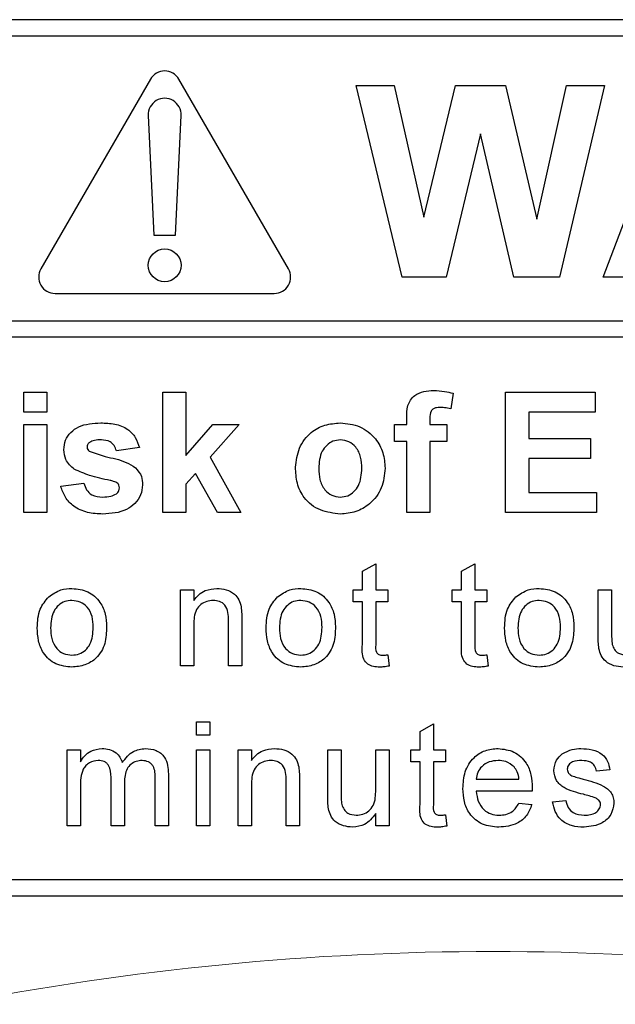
# Paper-space layout 'Blatt3' of a CAD drawing. Header units: millimetres. Extents: x 5 to 418, y 2 to 292.
# Tile 20 of 56: x 76.19 to 79.82, y 191.55 to 197.54. Entities that reach past the tile are written whole.
import ezdxf

# ---------------------------------------------------------------- set-up
doc = ezdxf.new("R2010")
doc.units = ezdxf.units.MM

psp = doc.layouts.new('Blatt3')

# ---------------------------------------------------------------- linework, layer by layer
at = {"color": 7, "linetype": 'Continuous', "lineweight": 25}
for p, q in [((87.4107, 197.539), (70.744, 197.539)), ((87.4107, 197.439), (75.0107, 197.439)), ((76.9908, 197.177), (76.3241, 196.0223)), ((77.8306, 196.0223), (77.164, 197.177)), ((78.244, 197.139), (78.474, 197.139)), ((78.5233, 195.9723), (78.244, 197.139)), ((78.474, 197.139), (78.6554, 196.3376)), ((78.6554, 196.3376), (78.8472, 197.139)), ((78.8472, 197.139), (79.1534, 197.139)), ((79.1534, 197.139), (79.3434, 196.3241)), ((79.3434, 196.3241), (79.5243, 197.139)), ((79.7547, 197.139), (79.4806, 195.9723)), ((79.5243, 197.139), (79.7547, 197.139)), ((79.7481, 195.9723), (80.1892, 197.139)), ((76.9775, 196.9558), (77.0107, 196.227)), ((77.144, 196.227), (77.1773, 196.9558)), ((78.9994, 196.8445), (78.7907, 195.9723)), ((79.2027, 195.9723), (78.9994, 196.8445)), ((77.0107, 196.227), (77.144, 196.227)), ((78.7907, 195.9723), (78.5233, 195.9723)), ((79.4806, 195.9723), (79.2027, 195.9723)), ((79.9875, 195.9723), (79.7481, 195.9723)), ((76.4107, 195.8723), (77.744, 195.8723)), ((75.0107, 195.7059), (87.644, 195.7059)), ((87.644, 195.6059), (75.0107, 195.6059)), ((76.2193, 195.1501), (76.2193, 195.2723)), ((76.2193, 195.2723), (76.3603, 195.2723)), ((76.3603, 195.2723), (76.3603, 195.1501)), ((77.0654, 194.539), (77.0654, 195.2723)), ((77.0654, 195.2723), (77.2064, 195.2723)), ((77.2064, 195.2723), (77.2064, 194.8861)), ((78.8329, 195.2645), (78.8188, 195.1704)), ((79.1526, 194.539), (79.1526, 195.2723)), ((79.1526, 195.2723), (79.6979, 195.2723)), ((79.6979, 195.2723), (79.6979, 195.1501)), ((76.3603, 195.1501), (76.2193, 195.1501)), ((78.5509, 195.0749), (78.5509, 195.1135)), ((78.6919, 195.1113), (78.6919, 195.0749)), ((79.6979, 195.1501), (79.2936, 195.1501)), ((79.2936, 195.1501), (79.2936, 194.9903)), ((76.2193, 194.539), (76.2193, 195.0749)), ((76.2193, 195.0749), (76.3603, 195.0749)), ((76.3603, 195.0749), (76.3603, 194.539)), ((77.2064, 194.8861), (77.371, 195.0749)), ((77.5308, 195.0749), (77.3538, 194.8761)), ((77.371, 195.0749), (77.5308, 195.0749)), ((78.4757, 195.0749), (78.5509, 195.0749)), ((78.4757, 194.9715), (78.4757, 195.0749)), ((78.6919, 195.0749), (78.7953, 195.0749)), ((78.7953, 195.0749), (78.7953, 194.9715)), ((79.2936, 194.9903), (79.6697, 194.9903)), ((79.6697, 194.9903), (79.6697, 194.8681)), ((76.9244, 194.9339), (76.7834, 194.9151)), ((78.5509, 194.9715), (78.4757, 194.9715)), ((78.5509, 194.539), (78.5509, 194.9715)), ((78.7953, 194.9715), (78.6919, 194.9715)), ((78.6919, 194.9715), (78.6919, 194.539)), ((77.3538, 194.8761), (77.5402, 194.539)), ((79.6697, 194.8681), (79.2936, 194.8681)), ((79.2936, 194.8681), (79.2936, 194.6612)), ((77.2646, 194.7759), (77.2064, 194.7106)), ((77.3992, 194.539), (77.2646, 194.7759)), ((76.4449, 194.6988), (76.5859, 194.7176)), ((77.2064, 194.7106), (77.2064, 194.539)), ((79.2936, 194.6612), (79.7073, 194.6612)), ((79.7073, 194.6612), (79.7073, 194.539)), ((76.3603, 194.539), (76.2193, 194.539)), ((77.2064, 194.539), (77.0654, 194.539)), ((77.5402, 194.539), (77.3992, 194.539)), ((78.6919, 194.539), (78.5509, 194.539)), ((79.7073, 194.539), (79.1526, 194.539)), ((78.2812, 194.1811), (78.3624, 194.2273)), ((78.3624, 194.2273), (78.3624, 194.0685)), ((78.8853, 194.1811), (78.9665, 194.2273)), ((78.9665, 194.2273), (78.9665, 194.0685)), ((78.2812, 194.0685), (78.2812, 194.1811)), ((78.8853, 194.0685), (78.8853, 194.1811)), ((77.1737, 193.6057), (77.1737, 194.0685)), ((77.1737, 194.0685), (77.2549, 194.0685)), ((77.2549, 194.0685), (77.2549, 194.0039)), ((78.2244, 193.9954), (78.2244, 194.0685)), ((78.2244, 194.0685), (78.2812, 194.0685)), ((78.3624, 194.0685), (78.4355, 194.0685)), ((78.4355, 194.0685), (78.4355, 193.9954)), ((78.8285, 193.9954), (78.8285, 194.0685)), ((78.8285, 194.0685), (78.8853, 194.0685)), ((78.9665, 194.0685), (79.0396, 194.0685)), ((79.0396, 194.0685), (79.0396, 193.9954)), ((79.7168, 193.7832), (79.7168, 194.0685)), ((79.7168, 194.0685), (79.798, 194.0685)), ((79.798, 194.0685), (79.798, 193.8168)), ((78.2812, 193.9954), (78.2244, 193.9954)), ((78.2812, 193.7357), (78.2812, 193.9954)), ((78.3624, 193.9954), (78.3624, 193.7328)), ((78.4355, 193.9954), (78.3624, 193.9954)), ((78.8853, 193.9954), (78.8285, 193.9954)), ((78.8853, 193.7357), (78.8853, 193.9954)), ((79.0396, 193.9954), (78.9665, 193.9954)), ((78.9665, 193.9954), (78.9665, 193.7328)), ((77.2549, 193.8538), (77.2549, 193.6057)), ((77.466, 193.6057), (77.466, 193.882)), ((77.5472, 193.8888), (77.5472, 193.6057)), ((78.4355, 193.6726), (78.4436, 193.6045)), ((79.0396, 193.6726), (79.0477, 193.6045)), ((77.2549, 193.6057), (77.1737, 193.6057)), ((77.5472, 193.6057), (77.466, 193.6057)), ((77.2711, 193.1834), (77.2711, 193.2646)), ((77.2711, 193.2646), (77.3523, 193.2646)), ((77.3523, 193.2646), (77.3523, 193.1834)), ((78.632, 193.2068), (78.7132, 193.253)), ((78.7132, 193.253), (78.7132, 193.0941)), ((78.632, 193.0941), (78.632, 193.2068)), ((77.3523, 193.1834), (77.2711, 193.1834)), ((76.4829, 192.6313), (76.4829, 193.0941)), ((76.4829, 193.0941), (76.5641, 193.0941)), ((76.5641, 193.0941), (76.5641, 193.0219)), ((77.2711, 193.0941), (77.3523, 193.0941)), ((77.2711, 192.6313), (77.2711, 193.0941)), ((77.3523, 193.0941), (77.3523, 192.6313)), ((77.5245, 192.6313), (77.5245, 193.0941)), ((77.5245, 193.0941), (77.6057, 193.0941)), ((77.6057, 193.0941), (77.6057, 193.0295)), ((78.0701, 192.8088), (78.0701, 193.0941)), ((78.0701, 193.0941), (78.1513, 193.0941)), ((78.1513, 193.0941), (78.1513, 192.8424)), ((78.3624, 192.851), (78.3624, 193.0941)), ((78.3624, 193.0941), (78.4436, 193.0941)), ((78.4436, 193.0941), (78.4436, 192.6313)), ((78.5752, 193.021), (78.5752, 193.0941)), ((78.5752, 193.0941), (78.632, 193.0941)), ((78.7132, 193.0941), (78.7863, 193.0941)), ((78.7863, 193.0941), (78.7863, 193.021)), ((78.632, 193.021), (78.5752, 193.021)), ((78.632, 192.7613), (78.632, 193.021)), ((78.7863, 193.021), (78.7132, 193.021)), ((78.7132, 193.021), (78.7132, 192.7584)), ((77.1, 192.9475), (77.1, 192.6313)), ((79.7882, 192.9723), (79.707, 192.9642)), ((76.7509, 192.6313), (76.7509, 192.9265)), ((76.8321, 192.8953), (76.8321, 192.6313)), ((77.0188, 192.6313), (77.0188, 192.9175)), ((77.8168, 192.6313), (77.8168, 192.9076)), ((77.898, 192.9145), (77.898, 192.6313)), ((78.9746, 192.9155), (79.2345, 192.9155)), ((76.5641, 192.867), (76.5641, 192.6313)), ((77.6057, 192.8795), (77.6057, 192.6313)), ((79.3153, 192.8424), (78.9746, 192.8424)), ((79.2336, 192.7693), (79.3131, 192.7612)), ((79.4391, 192.7775), (79.5203, 192.7856)), ((78.3624, 192.6313), (78.3624, 192.7069)), ((78.7863, 192.6983), (78.7944, 192.6302)), ((76.5641, 192.6313), (76.4829, 192.6313)), ((76.8321, 192.6313), (76.7509, 192.6313)), ((77.1, 192.6313), (77.0188, 192.6313)), ((77.3523, 192.6313), (77.2711, 192.6313)), ((77.6057, 192.6313), (77.5245, 192.6313)), ((77.898, 192.6313), (77.8168, 192.6313)), ((78.4436, 192.6313), (78.3624, 192.6313)), ((75.0107, 192.3057), (87.4107, 192.3057)), ((70.744, 192.2057), (87.4107, 192.2057))]:
    psp.add_line(p, q, dxfattribs=at)
psp.add_circle((77.0774, 196.0437), 0.1, dxfattribs=at)
for centre, start, end in [((77.0774, 197.127), 30, 150), ((77.0774, 196.9604), 357.38934, 182.61066), ((76.4107, 195.9723), 150, 270), ((77.744, 195.9723), 270, 30)]:
    psp.add_arc(centre, 0.1, start, end, dxfattribs=at)
at = {"color": 7, "linetype": 'Continuous', "lineweight": 18}
psp.add_arc((79.0774, 174.8723), 16.9942, 78.83718, 101.16282, dxfattribs=at)
at = {"color": 7, "linetype": 'Continuous', "lineweight": 25}
for points, knots in [([(78.5509, 195.1135), (78.5508, 195.1393), (78.5506, 195.1904), (78.5925, 195.254), (78.655, 195.2787), (78.6949, 195.2807), (78.715, 195.2817)], [0, 0, 0, 0, 0.281799, 0.557768, 0.778466, 1, 1, 1, 1]), ([(78.715, 195.2817), (78.7373, 195.2808), (78.7773, 195.2793), (78.8159, 195.269), (78.8329, 195.2645)], [0, 0, 0, 0, 0.559889, 1, 1, 1, 1]), ([(78.7514, 195.1783), (78.7449, 195.1781), (78.7318, 195.1776), (78.7126, 195.1719), (78.6922, 195.1502), (78.692, 195.1274), (78.6919, 195.1113)], [0, 0, 0, 0, 0.187794, 0.374948, 0.560676, 1, 1, 1, 1]), ([(78.8188, 195.1704), (78.8064, 195.1729), (78.7841, 195.1774), (78.7614, 195.178), (78.7514, 195.1783)], [0, 0, 0, 0, 0.559843, 1, 1, 1, 1]), ([(76.4637, 194.9214), (76.4657, 194.9409), (76.4696, 194.9799), (76.5046, 195.0289), (76.5747, 195.0786), (76.6415, 195.0819), (76.6883, 195.0843)], [0, 0, 0, 0, 0.1867563, 0.3735485, 0.5604912, 1, 1, 1, 1]), ([(76.6883, 195.0843), (76.7169, 195.0834), (76.7739, 195.0815), (76.8511, 195.0537), (76.9024, 194.9979), (76.9171, 194.9552), (76.9244, 194.9339)], [0, 0, 0, 0, 0.280826, 0.559926, 0.779681, 1, 1, 1, 1]), ([(77.874, 194.8144), (77.879, 194.8544), (77.889, 194.9342), (77.9588, 195.0273), (78.0518, 195.0765), (78.1147, 195.0817), (78.1462, 195.0843)], [0, 0, 0, 0, 0.27995, 0.559148, 0.779423, 1, 1, 1, 1]), ([(78.1462, 195.0843), (78.1871, 195.0802), (78.2688, 195.0721), (78.3601, 194.9972), (78.4122, 194.9046), (78.4169, 194.8405), (78.4193, 194.8084)], [0, 0, 0, 0, 0.279786, 0.559126, 0.779389, 1, 1, 1, 1]), ([(76.6194, 194.9656), (76.6147, 194.9613), (76.6064, 194.9536), (76.6052, 194.9423), (76.6047, 194.9374)], [0, 0, 0, 0, 0.5594188, 1, 1, 1, 1]), ([(76.6047, 194.9374), (76.6056, 194.9318), (76.6073, 194.9217), (76.615, 194.9152), (76.6184, 194.9123)], [0, 0, 0, 0, 0.558279, 1, 1, 1, 1]), ([(76.692, 194.9809), (76.6778, 194.9808), (76.6525, 194.9806), (76.6295, 194.9702), (76.6194, 194.9656)], [0, 0, 0, 0, 0.5610119, 1, 1, 1, 1]), ([(76.7834, 194.9151), (76.7797, 194.9261), (76.7725, 194.948), (76.7407, 194.9775), (76.7105, 194.9796), (76.692, 194.9809)], [0, 0, 0, 0, 0.280806, 0.560759, 1, 1, 1, 1]), ([(78.1469, 194.9809), (78.1316, 194.9794), (78.1009, 194.9764), (78.0624, 194.9493), (78.0213, 194.896), (78.0176, 194.8436), (78.015, 194.8069)], [0, 0, 0, 0, 0.186983, 0.373878, 0.561023, 1, 1, 1, 1]), ([(78.2782, 194.808), (78.2772, 194.8308), (78.2751, 194.8763), (78.247, 194.9348), (78.2007, 194.9743), (78.1648, 194.9787), (78.1469, 194.9809)], [0, 0, 0, 0, 0.281043, 0.560548, 0.780418, 1, 1, 1, 1]), ([(76.5273, 194.8021), (76.5068, 194.82), (76.4701, 194.8522), (76.4657, 194.9002), (76.4637, 194.9214)], [0, 0, 0, 0, 0.558646, 1, 1, 1, 1]), ([(76.6184, 194.9123), (76.6505, 194.9008), (76.7035, 194.8819), (76.7801, 194.8659), (76.844, 194.8468), (76.8815, 194.8231), (76.9001, 194.8112)], [0, 0, 0, 0, 0.339607, 0.560061, 0.780377, 1, 1, 1, 1]), ([(76.9001, 194.8112), (76.9145, 194.7942), (76.9401, 194.7639), (76.9422, 194.7245), (76.9432, 194.7071)], [0, 0, 0, 0, 0.558012, 1, 1, 1, 1]), ([(78.147, 194.5296), (78.1055, 194.5343), (78.0225, 194.5437), (77.9251, 194.6169), (77.8794, 194.7163), (77.8758, 194.7817), (77.874, 194.8144)], [0, 0, 0, 0, 0.280145, 0.558898, 0.779052, 1, 1, 1, 1]), ([(78.015, 194.8069), (78.016, 194.784), (78.0182, 194.7382), (78.0463, 194.6793), (78.0928, 194.6396), (78.1289, 194.6352), (78.1469, 194.633)], [0, 0, 0, 0, 0.281016, 0.560464, 0.780392, 1, 1, 1, 1]), ([(78.1469, 194.633), (78.1623, 194.6345), (78.193, 194.6376), (78.2316, 194.6647), (78.272, 194.7188), (78.2757, 194.7712), (78.2782, 194.808)], [0, 0, 0, 0, 0.186929, 0.373817, 0.560977, 1, 1, 1, 1]), ([(78.4193, 194.8084), (78.4152, 194.7675), (78.4072, 194.6857), (78.3349, 194.5925), (78.2434, 194.5373), (78.1792, 194.5322), (78.147, 194.5296)], [0, 0, 0, 0, 0.279927, 0.559367, 0.779517, 1, 1, 1, 1]), ([(76.7447, 194.7342), (76.7028, 194.7429), (76.628, 194.7583), (76.558, 194.7887), (76.5273, 194.8021)], [0, 0, 0, 0, 0.560703, 1, 1, 1, 1]), ([(76.7005, 194.5296), (76.6693, 194.5311), (76.607, 194.534), (76.5258, 194.57), (76.4689, 194.6291), (76.4529, 194.6756), (76.4449, 194.6988)], [0, 0, 0, 0, 0.280651, 0.560004, 0.779955, 1, 1, 1, 1]), ([(76.5859, 194.7176), (76.5902, 194.7035), (76.5986, 194.6754), (76.6388, 194.6375), (76.6772, 194.6347), (76.7007, 194.633)], [0, 0, 0, 0, 0.281, 0.560668, 1, 1, 1, 1]), ([(76.9432, 194.7071), (76.9408, 194.686), (76.9361, 194.6439), (76.8975, 194.5919), (76.8229, 194.5372), (76.751, 194.5327), (76.7005, 194.5296)], [0, 0, 0, 0, 0.186726, 0.373655, 0.5608, 1, 1, 1, 1]), ([(76.792, 194.716), (76.7837, 194.7207), (76.7687, 194.729), (76.7521, 194.7326), (76.7447, 194.7342)], [0, 0, 0, 0, 0.558597, 1, 1, 1, 1]), ([(76.7835, 194.6527), (76.7895, 194.6585), (76.8002, 194.6688), (76.8016, 194.6834), (76.8022, 194.6899)], [0, 0, 0, 0, 0.558838, 1, 1, 1, 1]), ([(76.8022, 194.6899), (76.8017, 194.6953), (76.8009, 194.7051), (76.7947, 194.7127), (76.792, 194.716)], [0, 0, 0, 0, 0.55931, 1, 1, 1, 1]), ([(76.7007, 194.633), (76.717, 194.6334), (76.7461, 194.634), (76.7721, 194.647), (76.7835, 194.6527)], [0, 0, 0, 0, 0.560785, 1, 1, 1, 1]), ([(76.3016, 193.8371), (76.3035, 193.8768), (76.3067, 193.9477), (76.3516, 194.0019), (76.3713, 194.0257)], [0, 0, 0, 0, 0.560965, 1, 1, 1, 1]), ([(76.3713, 194.0257), (76.3953, 194.0424), (76.4383, 194.0722), (76.4901, 194.0752), (76.513, 194.0766)], [0, 0, 0, 0, 0.55903, 1, 1, 1, 1]), ([(76.513, 194.0766), (76.5463, 194.073), (76.6128, 194.0657), (76.6851, 194.0007), (76.7198, 193.9217), (76.7225, 193.8696), (76.7239, 193.8435)], [0, 0, 0, 0, 0.279557, 0.5586, 0.778989, 1, 1, 1, 1]), ([(77.2549, 194.0039), (77.2644, 194.0161), (77.2834, 194.0406), (77.3315, 194.0707), (77.3714, 194.0744), (77.3958, 194.0766)], [0, 0, 0, 0, 0.280553, 0.560818, 1, 1, 1, 1]), ([(77.3958, 194.0766), (77.4147, 194.075), (77.4525, 194.0719), (77.5012, 194.0476), (77.5316, 194.008), (77.5392, 193.9791), (77.543, 193.9647)], [0, 0, 0, 0, 0.280219, 0.559971, 0.779635, 1, 1, 1, 1]), ([(77.695, 193.8371), (77.6968, 193.8768), (77.7001, 193.9477), (77.7449, 194.0019), (77.7646, 194.0257)], [0, 0, 0, 0, 0.560965, 1, 1, 1, 1]), ([(77.7646, 194.0257), (77.7886, 194.0424), (77.8316, 194.0722), (77.8835, 194.0752), (77.9063, 194.0766)], [0, 0, 0, 0, 0.5590328, 1, 1, 1, 1]), ([(77.9063, 194.0766), (77.9396, 194.073), (78.0061, 194.0657), (78.0785, 194.0007), (78.1131, 193.9217), (78.1158, 193.8696), (78.1172, 193.8435)], [0, 0, 0, 0, 0.279555, 0.558598, 0.778988, 1, 1, 1, 1]), ([(79.1468, 193.8371), (79.1486, 193.8768), (79.1519, 193.9477), (79.1967, 194.0019), (79.2164, 194.0257)], [0, 0, 0, 0, 0.560962, 1, 1, 1, 1]), ([(79.2164, 194.0257), (79.2404, 194.0424), (79.2834, 194.0722), (79.3353, 194.0752), (79.3581, 194.0766)], [0, 0, 0, 0, 0.55903, 1, 1, 1, 1]), ([(79.3581, 194.0766), (79.3914, 194.073), (79.4579, 194.0657), (79.5303, 194.0007), (79.5649, 193.9217), (79.5676, 193.8696), (79.569, 193.8435)], [0, 0, 0, 0, 0.279557, 0.5586, 0.778989, 1, 1, 1, 1]), ([(76.513, 194.0035), (76.4981, 194.0022), (76.4684, 193.9997), (76.4296, 193.9756), (76.3885, 193.9241), (76.3852, 193.8731), (76.3828, 193.8373)], [0, 0, 0, 0, 0.187135, 0.374027, 0.561096, 1, 1, 1, 1]), ([(76.6427, 193.8397), (76.6417, 193.8618), (76.6397, 193.9058), (76.6111, 193.9619), (76.565, 193.9979), (76.5303, 194.0016), (76.513, 194.0035)], [0, 0, 0, 0, 0.281063, 0.560316, 0.780175, 1, 1, 1, 1]), ([(77.3733, 194.0035), (77.3597, 194.0024), (77.3325, 194.0001), (77.2957, 193.9807), (77.2569, 193.9339), (77.2557, 193.8869), (77.2549, 193.8538)], [0, 0, 0, 0, 0.187273, 0.37436, 0.56054, 1, 1, 1, 1]), ([(77.466, 193.882), (77.4659, 193.8984), (77.4656, 193.9309), (77.449, 193.9759), (77.4119, 194.0001), (77.3862, 194.0024), (77.3733, 194.0035)], [0, 0, 0, 0, 0.28168, 0.55979, 0.779588, 1, 1, 1, 1]), ([(77.543, 193.9647), (77.5445, 193.9506), (77.5472, 193.9254), (77.5472, 193.9), (77.5472, 193.8888)], [0, 0, 0, 0, 0.5597915, 1, 1, 1, 1]), ([(77.9063, 194.0035), (77.8915, 194.0022), (77.8617, 193.9997), (77.8229, 193.9756), (77.7819, 193.9241), (77.7785, 193.8731), (77.7762, 193.8373)], [0, 0, 0, 0, 0.18714, 0.374026, 0.561098, 1, 1, 1, 1]), ([(78.036, 193.8397), (78.035, 193.8618), (78.0331, 193.9058), (78.0045, 193.9619), (77.9583, 193.9979), (77.9237, 194.0016), (77.9063, 194.0035)], [0, 0, 0, 0, 0.281065, 0.560319, 0.780179, 1, 1, 1, 1]), ([(79.3581, 194.0035), (79.3433, 194.0022), (79.3135, 193.9997), (79.2747, 193.9756), (79.2337, 193.9241), (79.2303, 193.8731), (79.228, 193.8373)], [0, 0, 0, 0, 0.187135, 0.374027, 0.561096, 1, 1, 1, 1]), ([(79.4878, 193.8397), (79.4868, 193.8618), (79.4849, 193.9058), (79.4563, 193.9619), (79.4101, 193.9979), (79.3755, 194.0016), (79.3581, 194.0035)], [0, 0, 0, 0, 0.281063, 0.560316, 0.780175, 1, 1, 1, 1]), ([(76.513, 193.5975), (76.479, 193.6011), (76.4112, 193.6083), (76.3375, 193.6755), (76.3055, 193.7575), (76.3029, 193.8105), (76.3016, 193.8371)], [0, 0, 0, 0, 0.279613, 0.558368, 0.778857, 1, 1, 1, 1]), ([(76.3828, 193.8373), (76.3838, 193.815), (76.3858, 193.7705), (76.4131, 193.7126), (76.4604, 193.6763), (76.4955, 193.6725), (76.513, 193.6706)], [0, 0, 0, 0, 0.28113, 0.560383, 0.780161, 1, 1, 1, 1]), ([(76.7239, 193.8435), (76.7227, 193.809), (76.7205, 193.7403), (76.671, 193.6536), (76.5938, 193.6056), (76.54, 193.6002), (76.513, 193.5975)], [0, 0, 0, 0, 0.281032, 0.559514, 0.779603, 1, 1, 1, 1]), ([(76.513, 193.6706), (76.528, 193.672), (76.5581, 193.6746), (76.5968, 193.6998), (76.6375, 193.7521), (76.6405, 193.8036), (76.6427, 193.8397)], [0, 0, 0, 0, 0.187044, 0.373946, 0.560984, 1, 1, 1, 1]), ([(77.9063, 193.5975), (77.8724, 193.6011), (77.8045, 193.6083), (77.7308, 193.6755), (77.6989, 193.7575), (77.6963, 193.8105), (77.695, 193.8371)], [0, 0, 0, 0, 0.279615, 0.55837, 0.778857, 1, 1, 1, 1]), ([(77.7762, 193.8373), (77.7772, 193.815), (77.7791, 193.7705), (77.8064, 193.7126), (77.8537, 193.6763), (77.8888, 193.6725), (77.9063, 193.6706)], [0, 0, 0, 0, 0.2811299, 0.5603794, 0.7801569, 1, 1, 1, 1]), ([(78.1172, 193.8435), (78.1161, 193.809), (78.1138, 193.7403), (78.0643, 193.6536), (77.9872, 193.6056), (77.9333, 193.6002), (77.9063, 193.5975)], [0, 0, 0, 0, 0.281032, 0.559515, 0.779602, 1, 1, 1, 1]), ([(77.9063, 193.6706), (77.9214, 193.672), (77.9514, 193.6746), (77.9901, 193.6998), (78.0308, 193.7521), (78.0339, 193.8036), (78.036, 193.8397)], [0, 0, 0, 0, 0.187044, 0.373943, 0.560982, 1, 1, 1, 1]), ([(79.3581, 193.5975), (79.3242, 193.6011), (79.2563, 193.6083), (79.1826, 193.6755), (79.1507, 193.7575), (79.1481, 193.8105), (79.1468, 193.8371)], [0, 0, 0, 0, 0.279613, 0.558368, 0.778857, 1, 1, 1, 1]), ([(79.228, 193.8373), (79.229, 193.815), (79.2309, 193.7705), (79.2582, 193.7126), (79.3055, 193.6763), (79.3406, 193.6725), (79.3581, 193.6706)], [0, 0, 0, 0, 0.28113, 0.560383, 0.780161, 1, 1, 1, 1]), ([(79.569, 193.8435), (79.5679, 193.809), (79.5656, 193.7403), (79.5161, 193.6536), (79.439, 193.6056), (79.3851, 193.6002), (79.3581, 193.5975)], [0, 0, 0, 0, 0.281032, 0.559513, 0.779602, 1, 1, 1, 1]), ([(79.3581, 193.6706), (79.3732, 193.672), (79.4032, 193.6746), (79.4419, 193.6998), (79.4826, 193.7521), (79.4857, 193.8036), (79.4878, 193.8397)], [0, 0, 0, 0, 0.187044, 0.373946, 0.560984, 1, 1, 1, 1]), ([(79.798, 193.8168), (79.7979, 193.8016), (79.7978, 193.7744), (79.8012, 193.7474), (79.8027, 193.7356)], [0, 0, 0, 0, 0.560244, 1, 1, 1, 1]), ([(78.3864, 193.5975), (78.3736, 193.598), (78.3482, 193.5989), (78.3115, 193.6137), (78.2765, 193.6601), (78.2793, 193.7045), (78.2812, 193.7357)], [0, 0, 0, 0, 0.187428, 0.373817, 0.55946, 1, 1, 1, 1]), ([(78.3624, 193.7328), (78.3614, 193.7175), (78.3601, 193.6984), (78.3727, 193.68), (78.385, 193.6714), (78.3962, 193.6709), (78.4037, 193.6706)], [0, 0, 0, 0, 0.499606, 0.625241, 0.750357, 1, 1, 1, 1]), ([(78.9905, 193.5975), (78.9777, 193.598), (78.9523, 193.5989), (78.9156, 193.6137), (78.8806, 193.6601), (78.8834, 193.7045), (78.8853, 193.7357)], [0, 0, 0, 0, 0.187433, 0.373822, 0.559461, 1, 1, 1, 1]), ([(78.9665, 193.7328), (78.9655, 193.7175), (78.9642, 193.6984), (78.9768, 193.68), (78.9891, 193.6714), (79.0003, 193.6709), (79.0078, 193.6706)], [0, 0, 0, 0, 0.499604, 0.625231, 0.750358, 1, 1, 1, 1]), ([(79.7213, 193.7103), (79.7197, 193.7239), (79.7168, 193.7481), (79.7168, 193.7724), (79.7168, 193.7832)], [0, 0, 0, 0, 0.5598288, 1, 1, 1, 1]), ([(79.8027, 193.7356), (79.8063, 193.7251), (79.8135, 193.7041), (79.844, 193.6761), (79.8727, 193.6727), (79.8902, 193.6706)], [0, 0, 0, 0, 0.280864, 0.561197, 1, 1, 1, 1]), ([(78.4037, 193.6706), (78.4096, 193.6708), (78.4202, 193.6711), (78.4308, 193.6722), (78.4355, 193.6726)], [0, 0, 0, 0, 0.559979, 1, 1, 1, 1]), ([(79.0078, 193.6706), (79.0137, 193.6708), (79.0243, 193.6711), (79.0349, 193.6722), (79.0396, 193.6726)], [0, 0, 0, 0, 0.559962, 1, 1, 1, 1]), ([(79.8684, 193.5975), (79.8495, 193.5992), (79.8117, 193.6027), (79.7634, 193.6276), (79.7324, 193.6669), (79.725, 193.6958), (79.7213, 193.7103)], [0, 0, 0, 0, 0.2802826, 0.5601835, 0.7796071, 1, 1, 1, 1]), ([(78.4436, 193.6045), (78.433, 193.6024), (78.4141, 193.5986), (78.3949, 193.5979), (78.3864, 193.5975)], [0, 0, 0, 0, 0.560071, 1, 1, 1, 1]), ([(79.0477, 193.6045), (79.0371, 193.6024), (79.0182, 193.5986), (78.999, 193.5979), (78.9905, 193.5975)], [0, 0, 0, 0, 0.560083, 1, 1, 1, 1]), ([(76.5641, 193.0219), (76.5726, 193.0345), (76.5896, 193.0595), (76.6333, 193.0938), (76.6725, 193.0991), (76.6963, 193.1022)], [0, 0, 0, 0, 0.280953, 0.561787, 1, 1, 1, 1]), ([(76.6963, 193.1022), (76.7115, 193.1013), (76.7418, 193.0995), (76.7801, 193.0791), (76.8066, 193.0498), (76.8151, 193.0275), (76.8194, 193.0164)], [0, 0, 0, 0, 0.280182, 0.559514, 0.779663, 1, 1, 1, 1]), ([(76.8194, 193.0164), (76.8395, 193.043), (76.8755, 193.0907), (76.934, 193.0987), (76.9597, 193.1022)], [0, 0, 0, 0, 0.56002, 1, 1, 1, 1]), ([(76.9597, 193.1022), (76.9822, 193.1006), (77.027, 193.0973), (77.0783, 193.055), (77.0978, 193), (77.0993, 192.965), (77.1, 192.9475)], [0, 0, 0, 0, 0.28032, 0.558224, 0.778716, 1, 1, 1, 1]), ([(77.6057, 193.0295), (77.6152, 193.0418), (77.6342, 193.0662), (77.6822, 193.0963), (77.7222, 193.1), (77.7466, 193.1022)], [0, 0, 0, 0, 0.280557, 0.560814, 1, 1, 1, 1]), ([(77.7466, 193.1022), (77.7655, 193.1007), (77.8032, 193.0976), (77.852, 193.0733), (77.8824, 193.0336), (77.89, 193.0048), (77.8938, 192.9903)], [0, 0, 0, 0, 0.280212, 0.559971, 0.779636, 1, 1, 1, 1]), ([(78.8934, 192.8588), (78.8955, 192.8931), (78.8995, 192.9616), (78.9507, 193.0461), (79.0265, 193.0954), (79.0804, 193.1), (79.1073, 193.1022)], [0, 0, 0, 0, 0.280746, 0.559772, 0.779665, 1, 1, 1, 1]), ([(79.1073, 193.1022), (79.1409, 193.0984), (79.2081, 193.0906), (79.2796, 193.0228), (79.3117, 192.942), (79.3143, 192.8895), (79.3157, 192.8632)], [0, 0, 0, 0, 0.279366, 0.558399, 0.778886, 1, 1, 1, 1]), ([(79.4472, 192.968), (79.4502, 192.9904), (79.4557, 193.0305), (79.4851, 193.0578), (79.4981, 193.0698)], [0, 0, 0, 0, 0.5589267, 1, 1, 1, 1]), ([(79.4981, 193.0698), (79.518, 193.0804), (79.5535, 193.0994), (79.5937, 193.1014), (79.6114, 193.1022)], [0, 0, 0, 0, 0.558941, 1, 1, 1, 1]), ([(79.6114, 193.1022), (79.6341, 193.1009), (79.6795, 193.0981), (79.7403, 193.0734), (79.7777, 193.0253), (79.7847, 192.99), (79.7882, 192.9723)], [0, 0, 0, 0, 0.280738, 0.560429, 0.779453, 1, 1, 1, 1]), ([(76.673, 193.0292), (76.6545, 193.0264), (76.6266, 193.0224), (76.5969, 192.9992), (76.5653, 192.9529), (76.5646, 192.9052), (76.5641, 192.867)], [0, 0, 0, 0, 0.249226, 0.374859, 0.500557, 1, 1, 1, 1]), ([(76.7509, 192.9265), (76.7496, 192.9519), (76.748, 192.9836), (76.7253, 193.0134), (76.7041, 193.0268), (76.6854, 193.0282), (76.673, 193.0292)], [0, 0, 0, 0, 0.4985179, 0.6241343, 0.7496378, 1, 1, 1, 1]), ([(76.9402, 193.0292), (76.928, 193.0282), (76.9036, 193.0263), (76.8712, 193.0079), (76.836, 192.9668), (76.8337, 192.9248), (76.8321, 192.8953)], [0, 0, 0, 0, 0.187286, 0.374337, 0.56118, 1, 1, 1, 1]), ([(77.0188, 192.9175), (77.0194, 192.945), (77.02, 192.9793), (76.995, 193.0103), (76.9732, 193.0255), (76.9533, 193.0277), (76.9402, 193.0292)], [0, 0, 0, 0, 0.499046, 0.624574, 0.750311, 1, 1, 1, 1]), ([(77.724, 193.0292), (77.7105, 193.028), (77.6833, 193.0258), (77.6465, 193.0063), (77.6077, 192.9596), (77.6065, 192.9125), (77.6057, 192.8795)], [0, 0, 0, 0, 0.187273, 0.3743596, 0.5605353, 1, 1, 1, 1]), ([(77.8168, 192.9076), (77.8167, 192.924), (77.8164, 192.9566), (77.7998, 193.0015), (77.7627, 193.0257), (77.7369, 193.028), (77.724, 193.0292)], [0, 0, 0, 0, 0.281681, 0.559786, 0.779586, 1, 1, 1, 1]), ([(79.107, 193.0292), (79.0888, 193.0277), (79.0526, 193.0246), (79.009, 192.9965), (78.9812, 192.9579), (78.9768, 192.9296), (78.9746, 192.9155)], [0, 0, 0, 0, 0.280193, 0.559722, 0.77964, 1, 1, 1, 1]), ([(79.2047, 192.9903), (79.1885, 193.0031), (79.1596, 193.026), (79.1231, 193.0282), (79.107, 193.0292)], [0, 0, 0, 0, 0.558516, 1, 1, 1, 1]), ([(79.6173, 193.0292), (79.5977, 193.0287), (79.5681, 193.028), (79.5402, 193.0074), (79.5297, 192.9908), (79.5288, 192.9811), (79.5284, 192.9763)], [0, 0, 0, 0, 0.499768, 0.749096, 0.874592, 1, 1, 1, 1]), ([(79.707, 192.9642), (79.7041, 192.9754), (79.6983, 192.9977), (79.6653, 193.0258), (79.6355, 193.0279), (79.6173, 193.0292)], [0, 0, 0, 0, 0.280304, 0.560239, 1, 1, 1, 1]), ([(77.8938, 192.9903), (77.8953, 192.9762), (77.8979, 192.951), (77.898, 192.9256), (77.898, 192.9145)], [0, 0, 0, 0, 0.559792, 1, 1, 1, 1]), ([(79.2345, 192.9155), (79.2324, 192.9309), (79.2286, 192.9585), (79.212, 192.9806), (79.2047, 192.9903)], [0, 0, 0, 0, 0.560676, 1, 1, 1, 1]), ([(79.6274, 192.8233), (79.5862, 192.8337), (79.5347, 192.8468), (79.4822, 192.8822), (79.4548, 192.9152), (79.4503, 192.9469), (79.4472, 192.968)], [0, 0, 0, 0, 0.5013205, 0.6265931, 0.7518177, 1, 1, 1, 1]), ([(79.5284, 192.9763), (79.5289, 192.9713), (79.5297, 192.9625), (79.5347, 192.9552), (79.5369, 192.952)], [0, 0, 0, 0, 0.5592374, 1, 1, 1, 1]), ([(79.5369, 192.952), (79.5413, 192.9477), (79.5491, 192.9398), (79.5592, 192.9354), (79.5637, 192.9335)], [0, 0, 0, 0, 0.559068, 1, 1, 1, 1]), ([(79.5637, 192.9335), (79.5751, 192.93), (79.5955, 192.9238), (79.616, 192.9182), (79.6251, 192.9157)], [0, 0, 0, 0, 0.559967, 1, 1, 1, 1]), ([(79.6251, 192.9157), (79.6672, 192.9049), (79.7199, 192.8914), (79.7754, 192.8574), (79.7973, 192.833), (79.8107, 192.8028), (79.812, 192.7812), (79.8126, 192.7704)], [0, 0, 0, 0, 0.500448, 0.625393, 0.750274, 0.875069, 1, 1, 1, 1]), ([(78.1513, 192.8424), (78.1512, 192.8272), (78.1511, 192.8), (78.1545, 192.7731), (78.156, 192.7612)], [0, 0, 0, 0, 0.560244, 1, 1, 1, 1]), ([(78.2435, 192.6963), (78.2574, 192.6976), (78.2851, 192.7004), (78.3224, 192.7209), (78.3614, 192.7692), (78.362, 192.8173), (78.3624, 192.851)], [0, 0, 0, 0, 0.18711, 0.374253, 0.560831, 1, 1, 1, 1]), ([(79.1117, 192.6232), (79.0774, 192.6263), (79.0091, 192.6324), (78.9327, 192.6971), (78.8976, 192.7786), (78.8948, 192.832), (78.8934, 192.8588)], [0, 0, 0, 0, 0.27995, 0.55866, 0.778994, 1, 1, 1, 1]), ([(78.9746, 192.8424), (78.9772, 192.8214), (78.9822, 192.7796), (79.0161, 192.7294), (79.0633, 192.7004), (79.0964, 192.6977), (79.1129, 192.6963)], [0, 0, 0, 0, 0.280634, 0.559686, 0.779662, 1, 1, 1, 1]), ([(79.3157, 192.8632), (79.3156, 192.8593), (79.3155, 192.8524), (79.3154, 192.8455), (79.3153, 192.8424)], [0, 0, 0, 0, 0.560011, 1, 1, 1, 1]), ([(78.0747, 192.736), (78.073, 192.7495), (78.0701, 192.7737), (78.0701, 192.7981), (78.0701, 192.8088)], [0, 0, 0, 0, 0.559846, 1, 1, 1, 1]), ([(79.1129, 192.6963), (79.1269, 192.6971), (79.1549, 192.6987), (79.2028, 192.7187), (79.2219, 192.7502), (79.2336, 192.7693)], [0, 0, 0, 0, 0.281281, 0.561906, 1, 1, 1, 1]), ([(79.6313, 192.6232), (79.6056, 192.6244), (79.5545, 192.6268), (79.4889, 192.662), (79.4523, 192.7185), (79.4435, 192.7578), (79.4391, 192.7775)], [0, 0, 0, 0, 0.2807371, 0.5592984, 0.7793082, 1, 1, 1, 1]), ([(79.5203, 192.7856), (79.5235, 192.771), (79.53, 192.7419), (79.5694, 192.7015), (79.6084, 192.6983), (79.6322, 192.6963)], [0, 0, 0, 0, 0.281309, 0.561074, 1, 1, 1, 1]), ([(79.7036, 192.7995), (79.6896, 192.8047), (79.6646, 192.8139), (79.6387, 192.8204), (79.6274, 192.8233)], [0, 0, 0, 0, 0.55979, 1, 1, 1, 1]), ([(79.8126, 192.7704), (79.8087, 192.746), (79.8009, 192.6974), (79.7329, 192.6342), (79.6698, 192.6274), (79.6313, 192.6232)], [0, 0, 0, 0, 0.279925, 0.560039, 1, 1, 1, 1]), ([(79.7314, 192.7621), (79.7309, 192.7667), (79.7299, 192.7759), (79.7202, 192.7899), (79.7099, 192.7959), (79.7036, 192.7995)], [0, 0, 0, 0, 0.27977, 0.559845, 1, 1, 1, 1]), ([(78.2217, 192.6232), (78.2028, 192.6249), (78.165, 192.6283), (78.1167, 192.6533), (78.0857, 192.6925), (78.0784, 192.7215), (78.0747, 192.736)], [0, 0, 0, 0, 0.280288, 0.5601828, 0.7796096, 1, 1, 1, 1]), ([(78.156, 192.7612), (78.1596, 192.7507), (78.1668, 192.7297), (78.1973, 192.7017), (78.226, 192.6983), (78.2435, 192.6963)], [0, 0, 0, 0, 0.280866, 0.5611942, 1, 1, 1, 1]), ([(78.3624, 192.7069), (78.3421, 192.6805), (78.3058, 192.6334), (78.2474, 192.6263), (78.2217, 192.6232)], [0, 0, 0, 0, 0.559461, 1, 1, 1, 1]), ([(78.7372, 192.6232), (78.7244, 192.6236), (78.6989, 192.6246), (78.6623, 192.6393), (78.6273, 192.6857), (78.63, 192.7301), (78.632, 192.7613)], [0, 0, 0, 0, 0.187434, 0.373821, 0.559465, 1, 1, 1, 1]), ([(78.7132, 192.7584), (78.7122, 192.7432), (78.7109, 192.7241), (78.7235, 192.7057), (78.7358, 192.697), (78.747, 192.6966), (78.7544, 192.6963)], [0, 0, 0, 0, 0.499596, 0.625235, 0.750355, 1, 1, 1, 1]), ([(79.3131, 192.7612), (79.304, 192.7382), (79.2858, 192.6921), (79.2149, 192.633), (79.1508, 192.6269), (79.1117, 192.6232)], [0, 0, 0, 0, 0.280615, 0.560832, 1, 1, 1, 1]), ([(79.6322, 192.6963), (79.6446, 192.6967), (79.6694, 192.6976), (79.7023, 192.7098), (79.7263, 192.7329), (79.7297, 192.7524), (79.7314, 192.7621)], [0, 0, 0, 0, 0.28119, 0.560954, 0.781099, 1, 1, 1, 1]), ([(78.7544, 192.6963), (78.7604, 192.6964), (78.771, 192.6968), (78.7816, 192.6978), (78.7863, 192.6983)], [0, 0, 0, 0, 0.559961, 1, 1, 1, 1]), ([(78.7944, 192.6302), (78.7838, 192.628), (78.7649, 192.6243), (78.7456, 192.6235), (78.7372, 192.6232)], [0, 0, 0, 0, 0.56008, 1, 1, 1, 1])]:
    psp.add_open_spline(points, degree=3, knots=knots, dxfattribs=at)

doc.saveas('drawing.dxf')
